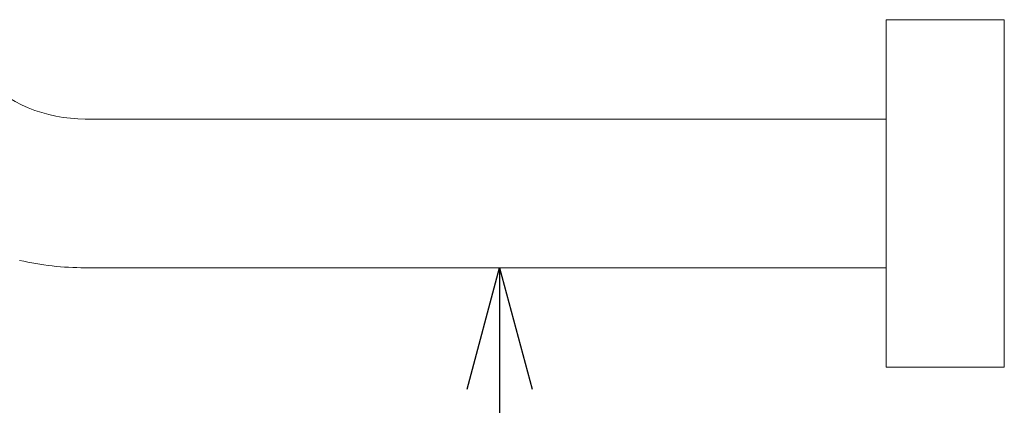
# Model space of a CAD drawing. Header units: metres. Extents: x -113 to 509, y -50 to 519.
# Tile 191 of 238: x 1.2 to 13.36, y 329.54 to 334.31. Entities that reach past the tile are written whole.
import ezdxf
from ezdxf import colors
from ezdxf.entities.mleader import LeaderData, LeaderLine
from ezdxf.enums import TextEntityAlignment as Align
from ezdxf.math import Vec2, Vec3

# ---------------------------------------------------------------- set-up
doc = ezdxf.new("R2010")
doc.units = ezdxf.units.M
doc.header["$MEASUREMENT"] = 0
for name, color, linetype, lineweight in [('B_ANNO_DIM', 7, 'Continuous', 18), ('B_ANNO_TEXT', 7, 'Continuous', 18), ('B_DETAIL', 7, 'Continuous', 18)]:
    doc.layers.add(name, color=color, linetype=linetype, lineweight=lineweight)
doc.styles.add('Annotative', font='calibri.ttf', dxfattribs={"height": 0.0625})
doc.styles.get("Standard").update_dxf_attribs({"font": 'calibri.ttf'})

# ---------------------------------------------------------------- blocks, each defined once
blk = doc.blocks.new('_Open30')
at = {"color": 0, "linetype": 'ByBlock', "lineweight": -2}
for p, q in [((-1, 0.2679), (0, 0)), ((0, 0), (-1, -0.2679)), ((0, 0), (-1, 0))]:
    blk.add_line(p, q, dxfattribs=at)
blk = doc.blocks.new('*U5735')
at = {"layer": 'B_DETAIL'}
blk.add_line((114.833, 64.4053), (124.731, 64.4053), dxfattribs=at)
at = {"layer": 'B_DETAIL', "flags": 128}
blk.add_lwpolyline([(124.731, 63.1776), (126.1914, 63.1776), (126.1914, 67.47), (124.731, 67.47)], close=True, dxfattribs=at)
blk.add_lwpolyline([(114.833, 66.2423), (124.731, 66.2423)], dxfattribs=at)
at = {"layer": 'B_DETAIL'}
for radius, start in [(1.8369, 225), (3.6739, 257.28821)]:
    blk.add_arc((114.8332, 68.0792), radius, start, 270, dxfattribs=at)
at = {"layer": 'B_ANNO_TEXT', "style": 'Annotative'}
blk.add_attdef('DIST5', text='', height=1.5, rotation=314.90443, dxfattribs=at).set_placement((307.7123, 219.6008), align=Align.MIDDLE_CENTER)
blk.add_attdef('DIST2', text='', height=1.5, dxfattribs=at).set_placement((88.7866, 95.1415), align=Align.MIDDLE_CENTER)
at = {"layer": 'B_ANNO_DIM'}
ml = blk.add_multileader_mtext('Standard', dxfattribs=at)
ml.set_content('', color=256)
ml.set_leader_properties()
ml.set_arrow_properties(name='OPEN30')
ml.build(insert=Vec2(0, 0))
ml.multileader.update_dxf_attribs({"text_right_attachment_type": 3, "dogleg_length": 0.0625, "arrow_head_size": 1.5, "scale": 24})
ctx = ml.context
ctx.base_point, ctx.scale, ctx.char_height, ctx.arrow_head_size, ctx.landing_gap_size, ctx.plane_origin, ctx.plane_x_axis, ctx.plane_y_axis = Vec3(119.956, 58.3996), 24, 1.5, 1.5, 0.75, Vec3(119.956, 64.8775), Vec3(0, 1), Vec3(-1, 0)
ctx.right_attachment = 3
notes = []
notes.append((ctx, [(0, (1, 1, 0), (119.956, 61.3996), (0, -1), 1.5, [(0, [(119.956, 64.4053), (119.956, 61.3996), (119.956, 61.3996)], 0, [])])]))
ctx.mtext.insert, ctx.mtext.text_direction, ctx.mtext.rotation, ctx.mtext.flow_direction = Vec3(119.206, 59.1496), Vec3(0, 1), 1.5707963, 5
for ctx, leaders in notes:
    for number, flags, end, landing, length, lines in leaders:
        leader = LeaderData()
        leader.index, (leader.has_last_leader_line, leader.has_dogleg_vector, leader.attachment_direction) = number, flags
        leader.last_leader_point, leader.dogleg_vector, leader.dogleg_length = Vec3(end), Vec3(landing), length
        for number, points, colour, breaks in lines:
            line = LeaderLine()
            line.index, line.vertices, line.color, line.breaks = number, Vec3.list(points), colors.encode_raw_color(colour), breaks
            leader.lines.append(line)
        ctx.leaders.append(leader)

msp = doc.modelspace()

# ---------------------------------------------------------------- block references
msp.add_blockref('*U5735', (-112.829, 266.839))

doc.saveas('drawing.dxf')
